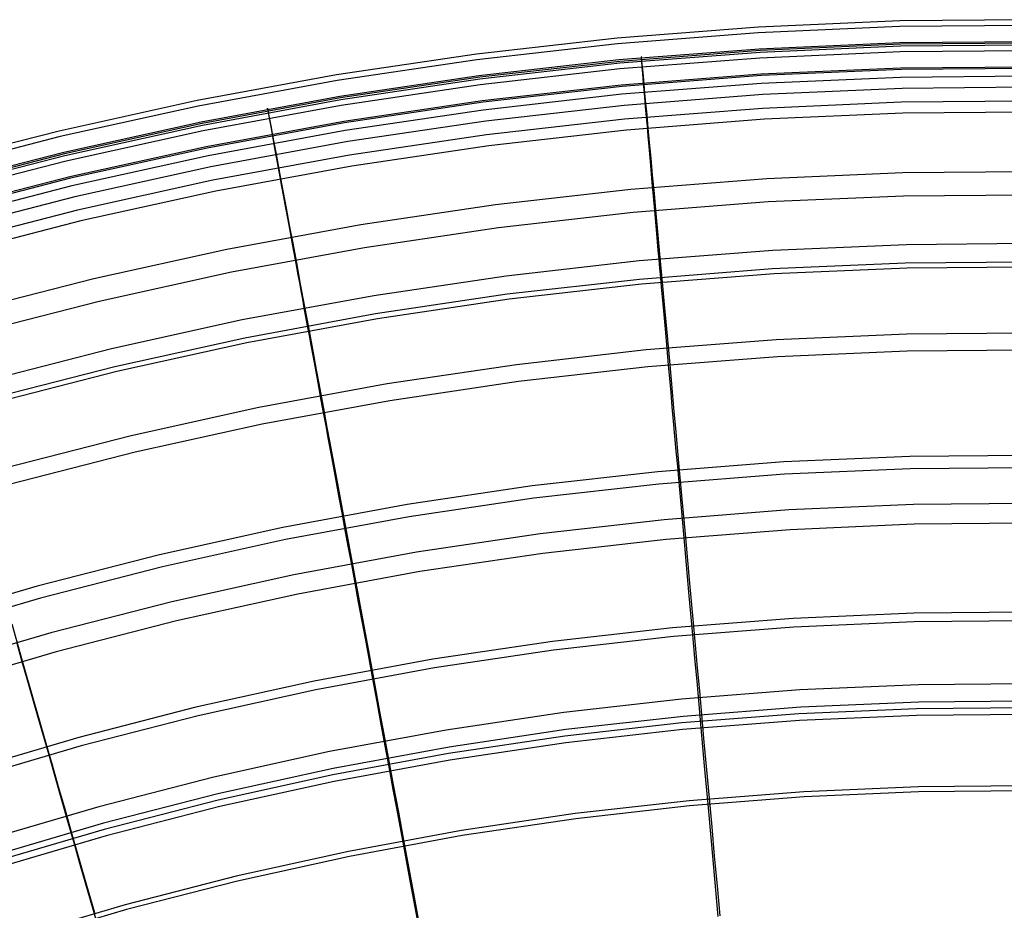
# Model space of a CAD drawing. Header units: millimetres. Extents: x 20498 to 21098, y 1199 to 1799.
# Tile 103 of 110: x 20725 to 20798, y 1733 to 1799. Entities that reach past the tile are written whole.
import ezdxf

# ---------------------------------------------------------------- set-up
doc = ezdxf.new("R2010")
doc.units = ezdxf.units.MM
doc.layers.add('Rico Pouf Ferm Living', color=7, linetype='Continuous', true_color=0x000000)

msp = doc.modelspace()

# ---------------------------------------------------------------- linework, layer by layer
at = {"layer": 'Rico Pouf Ferm Living'}
for p, q in [((20779.598, 1798.066, 220.482), (20769.23, 1797.254, 220.476)), ((20789.961, 1798.099, 160.72), (20779.588, 1797.649, 160.714)), ((20789.989, 1798.517, 220.488), (20779.598, 1798.066, 220.482)), ((20800.342, 1798.189, 160.725), (20789.961, 1798.099, 160.72)), ((20800.388, 1798.607, 220.493), (20789.989, 1798.517, 220.488)), ((20769.23, 1797.254, 220.476), (20758.896, 1796.083, 220.469)), ((20779.588, 1797.649, 160.714), (20769.238, 1796.838, 160.708)), ((20769.238, 1796.838, 160.708), (20758.922, 1795.669, 160.701)), ((20789.979, 1796.904, 141.308), (20779.65, 1796.455, 141.303)), ((20790.037, 1796.658, 220.414), (20779.711, 1796.21, 220.408)), ((20790.05, 1796.804, 246.168), (20779.717, 1796.356, 246.162)), ((20800.318, 1796.994, 141.313), (20789.979, 1796.904, 141.308)), ((20800.372, 1796.748, 220.419), (20790.037, 1796.658, 220.414)), ((20800.392, 1796.894, 246.172), (20790.05, 1796.804, 246.168)), ((20758.896, 1796.083, 220.469), (20748.608, 1794.554, 220.461)), ((20779.65, 1796.455, 141.303), (20769.342, 1795.648, 141.297)), ((20779.717, 1796.356, 246.162), (20769.407, 1795.549, 246.156)), ((20779.711, 1796.21, 220.408), (20769.407, 1795.403, 220.402)), ((20779.701, 1795.793, 160.807), (20769.415, 1794.988, 160.801)), ((20770.999, 1795.869, 205.62), (20770.99, 1795.874, 190.133)), ((20770.99, 1795.874, 190.133), (20771.041, 1795.139, 160.802)), ((20771.035, 1795.555, 220.403), (20770.999, 1795.869, 205.62)), ((20790.009, 1796.241, 160.813), (20779.701, 1795.793, 160.807)), ((20800.326, 1796.331, 160.818), (20790.009, 1796.241, 160.813)), ((20758.922, 1795.669, 160.701), (20748.653, 1794.143, 160.694)), ((20769.342, 1795.648, 141.297), (20759.068, 1794.484, 141.29)), ((20769.407, 1795.549, 246.156), (20759.13, 1794.384, 246.149)), ((20769.407, 1795.403, 220.402), (20759.137, 1794.239, 220.395)), ((20771.099, 1794.928, 233.198), (20771.035, 1795.555, 220.403)), ((20771.041, 1795.139, 160.802), (20771.08, 1794.644, 151.119)), ((20800.302, 1795.141, 141.495), (20790.028, 1795.051, 141.49)), ((20748.608, 1794.554, 220.461), (20738.38, 1792.669, 220.453)), ((20759.068, 1794.484, 141.29), (20748.841, 1792.964, 141.282)), ((20759.13, 1794.384, 246.149), (20748.9, 1792.864, 246.142)), ((20769.415, 1794.988, 160.801), (20759.163, 1793.826, 160.794)), ((20779.762, 1794.606, 141.484), (20769.518, 1793.804, 141.478)), ((20779.829, 1794.51, 245.939), (20769.583, 1793.708, 245.933)), ((20771.08, 1794.644, 151.119), (20771.137, 1793.954, 141.479)), ((20771.145, 1794.455, 239.567), (20771.099, 1794.928, 233.198)), ((20771.202, 1793.859, 245.934), (20771.145, 1794.455, 239.567)), ((20790.028, 1795.051, 141.49), (20779.762, 1794.606, 141.484)), ((20790.032, 1794.371, 120.592), (20779.791, 1793.926, 120.586)), ((20790.098, 1794.956, 245.945), (20779.829, 1794.51, 245.939)), ((20800.281, 1794.46, 120.597), (20790.032, 1794.371, 120.592)), ((20800.376, 1795.045, 245.95), (20790.098, 1794.956, 245.945)), ((20748.653, 1794.143, 160.694), (20738.443, 1792.261, 160.685)), ((20759.137, 1794.239, 220.395), (20748.914, 1792.72, 220.388)), ((20759.163, 1793.826, 160.794), (20748.958, 1792.31, 160.787)), ((20769.518, 1793.804, 141.478), (20759.309, 1792.647, 141.471)), ((20769.583, 1793.708, 245.933), (20759.37, 1792.551, 245.926)), ((20779.791, 1793.926, 120.586), (20769.572, 1793.127, 120.58)), ((20771.137, 1793.954, 141.479), (20771.178, 1793.477, 136.297)), ((20771.263, 1793.214, 251.596), (20771.202, 1793.859, 245.934)), ((20800.38, 1793.65, 268.746), (20790.149, 1793.561, 268.741)), ((20748.841, 1792.964, 141.282), (20738.673, 1791.09, 141.274)), ((20769.572, 1793.127, 120.58), (20759.387, 1791.973, 120.574)), ((20779.928, 1793.117, 268.736), (20769.728, 1792.318, 268.729)), ((20771.178, 1793.477, 136.297), (20771.226, 1792.911, 131.165)), ((20771.226, 1792.911, 131.165), (20771.284, 1792.242, 126.054)), ((20771.333, 1792.469, 257.181), (20771.263, 1793.214, 251.596)), ((20790.149, 1793.561, 268.741), (20779.928, 1793.117, 268.736)), ((20738.38, 1792.669, 220.453), (20728.224, 1790.43, 220.445)), ((20738.443, 1792.261, 160.685), (20728.304, 1790.027, 160.677)), ((20748.9, 1792.864, 246.142), (20738.729, 1790.989, 246.133)), ((20748.914, 1792.72, 220.388), (20738.749, 1790.847, 220.38)), ((20748.958, 1792.31, 160.787), (20738.811, 1790.44, 160.779)), ((20759.309, 1792.647, 141.471), (20749.145, 1791.136, 141.464)), ((20759.37, 1792.551, 245.926), (20749.203, 1791.04, 245.919)), ((20769.728, 1792.318, 268.729), (20759.562, 1791.167, 268.723)), ((20771.284, 1792.242, 126.054), (20771.352, 1791.453, 120.935)), ((20771.413, 1791.616, 262.746), (20771.333, 1792.469, 257.181)), ((20790.08, 1792.54, 120.946), (20779.903, 1792.098, 120.94)), ((20800.266, 1792.629, 120.951), (20790.08, 1792.54, 120.946)), ((20743.546, 1792.099, 205.6), (20743.54, 1792.104, 190.114)), ((20743.54, 1792.104, 190.114), (20743.663, 1791.379, 160.783)), ((20743.609, 1791.788, 220.384), (20743.546, 1792.099, 205.6)), ((20743.729, 1791.169, 233.178), (20743.609, 1791.788, 220.384)), ((20759.387, 1791.973, 120.574), (20749.249, 1790.466, 120.566)), ((20779.903, 1792.098, 120.94), (20769.747, 1791.303, 120.934)), ((20771.352, 1791.453, 120.935), (20771.411, 1790.781, 117.121)), ((20771.503, 1790.65, 268.346), (20771.413, 1791.616, 262.746)), ((20790.196, 1791.735, 268.357), (20780.038, 1791.294, 268.351)), ((20800.364, 1791.824, 268.361), (20790.196, 1791.735, 268.357)), ((20738.673, 1791.09, 141.274), (20728.576, 1788.865, 141.265)), ((20738.729, 1790.989, 246.133), (20728.629, 1788.763, 246.125)), ((20738.749, 1790.847, 220.38), (20728.656, 1788.622, 220.371)), ((20749.145, 1791.136, 141.464), (20739.041, 1789.274, 141.456)), ((20749.203, 1791.04, 245.919), (20739.096, 1789.177, 245.911)), ((20743.663, 1791.379, 160.783), (20743.75, 1790.89, 151.099)), ((20743.817, 1790.702, 239.548), (20743.729, 1791.169, 233.178)), ((20743.75, 1790.89, 151.099), (20743.872, 1790.21, 141.46)), ((20759.562, 1791.167, 268.723), (20749.442, 1789.663, 268.715)), ((20769.747, 1791.303, 120.934), (20759.625, 1790.157, 120.928)), ((20780.038, 1791.294, 268.351), (20769.902, 1790.501, 268.345)), ((20771.411, 1790.781, 117.121), (20771.474, 1790.06, 113.454)), ((20728.224, 1790.43, 220.445), (20718.151, 1787.84, 220.435)), ((20728.304, 1790.027, 160.677), (20718.249, 1787.441, 160.667)), ((20738.811, 1790.44, 160.779), (20728.736, 1788.219, 160.77)), ((20749.249, 1790.466, 120.566), (20739.168, 1788.608, 120.558)), ((20743.929, 1790.113, 245.915), (20743.817, 1790.702, 239.548)), ((20743.872, 1790.21, 141.46), (20743.958, 1789.738, 136.278)), ((20744.049, 1789.477, 251.576), (20743.929, 1790.113, 245.915)), ((20759.625, 1790.157, 120.928), (20749.549, 1788.659, 120.92)), ((20769.902, 1790.501, 268.345), (20759.799, 1789.356, 268.338)), ((20771.474, 1790.06, 113.454), (20771.542, 1789.287, 109.933)), ((20771.601, 1789.6, 273.85), (20771.503, 1790.65, 268.346)), ((20739.041, 1789.274, 141.456), (20729.006, 1787.062, 141.447)), ((20749.442, 1789.663, 268.715), (20739.38, 1787.808, 268.707)), ((20743.958, 1789.738, 136.278), (20744.059, 1789.18, 131.145)), ((20744.187, 1788.74, 257.162), (20744.049, 1789.477, 251.576)), ((20759.799, 1789.356, 268.338), (20749.741, 1787.861, 268.331)), ((20771.542, 1789.287, 109.933), (20771.614, 1788.46, 106.554)), ((20771.708, 1788.448, 279.344), (20771.601, 1789.6, 273.85)), ((20728.576, 1788.865, 141.265), (20718.563, 1786.29, 141.256)), ((20728.629, 1788.763, 246.125), (20718.613, 1786.187, 246.115)), ((20728.656, 1788.622, 220.371), (20718.646, 1786.048, 220.362)), ((20739.096, 1789.177, 245.911), (20729.058, 1786.964, 245.902)), ((20739.168, 1788.608, 120.558), (20729.159, 1786.401, 120.55)), ((20749.549, 1788.659, 120.92), (20739.532, 1786.813, 120.912)), ((20744.059, 1789.18, 131.145), (20744.18, 1788.519, 126.035)), ((20744.345, 1787.898, 262.727), (20744.187, 1788.74, 257.162)), ((20728.736, 1788.219, 160.77), (20718.743, 1785.649, 160.761)), ((20749.741, 1787.861, 268.331), (20739.742, 1786.018, 268.323)), ((20744.18, 1788.519, 126.035), (20744.322, 1787.74, 120.916)), ((20744.523, 1786.944, 268.327), (20744.345, 1787.898, 262.727)), ((20771.614, 1788.46, 106.554), (20771.692, 1787.579, 103.315)), ((20771.824, 1787.193, 284.802), (20771.708, 1788.448, 279.344)), ((20739.38, 1787.808, 268.707), (20729.389, 1785.606, 268.699)), ((20744.322, 1787.74, 120.916), (20744.443, 1787.078, 117.102)), ((20771.692, 1787.579, 103.315), (20771.775, 1786.641, 100.215)), ((20771.95, 1785.833, 290.198), (20771.824, 1787.193, 284.802)), ((20790.197, 1787.365, 93.653), (20780.201, 1786.931, 93.647)), ((20800.202, 1787.452, 93.657), (20790.197, 1787.365, 93.653)), ((20729.006, 1787.062, 141.447), (20719.055, 1784.503, 141.438)), ((20729.058, 1786.964, 245.902), (20719.104, 1784.405, 245.893)), ((20729.159, 1786.401, 120.55), (20719.231, 1783.849, 120.54)), ((20739.532, 1786.813, 120.912), (20729.584, 1784.62, 120.904)), ((20744.443, 1787.078, 117.102), (20744.574, 1786.366, 113.435)), ((20744.717, 1785.908, 273.831), (20744.523, 1786.944, 268.327)), ((20780.201, 1786.931, 93.647), (20770.226, 1786.15, 93.641)), ((20771.775, 1786.641, 100.215), (20771.863, 1785.646, 97.252)), ((20739.742, 1786.018, 268.323), (20729.813, 1783.83, 268.314)), ((20744.574, 1786.366, 113.435), (20744.714, 1785.602, 109.914)), ((20744.93, 1784.771, 279.325), (20744.717, 1785.908, 273.831)), ((20770.226, 1786.15, 93.641), (20760.285, 1785.024, 93.635)), ((20772.085, 1784.368, 295.507), (20771.95, 1785.833, 290.198)), ((20800.187, 1785.739, 94.438), (20790.242, 1785.653, 94.433)), ((20729.389, 1785.606, 268.699), (20719.48, 1783.058, 268.69)), ((20744.714, 1785.602, 109.914), (20744.863, 1784.786, 106.535)), ((20760.285, 1785.024, 93.635), (20750.388, 1783.553, 93.627)), ((20780.305, 1785.221, 94.428), (20770.39, 1784.445, 94.422)), ((20771.863, 1785.646, 97.252), (20771.957, 1784.591, 94.423)), ((20790.242, 1785.653, 94.433), (20780.305, 1785.221, 94.428)), ((20729.584, 1784.62, 120.904), (20719.718, 1782.083, 120.895)), ((20744.863, 1784.786, 106.535), (20745.023, 1783.916, 103.296)), ((20745.161, 1783.531, 284.783), (20744.93, 1784.771, 279.325)), ((20770.39, 1784.445, 94.422), (20760.507, 1783.325, 94.416)), ((20771.957, 1784.591, 94.423), (20772.006, 1784.041, 93.058)), ((20772.23, 1782.795, 300.702), (20772.085, 1784.368, 295.507)), ((20729.813, 1783.83, 268.314), (20719.965, 1781.298, 268.305)), ((20750.388, 1783.553, 93.627), (20740.549, 1781.74, 93.62)), ((20745.023, 1783.916, 103.296), (20745.193, 1782.991, 100.197)), ((20745.412, 1782.189, 290.18), (20745.161, 1783.531, 284.783)), ((20772.006, 1784.041, 93.058), (20772.056, 1783.475, 91.728)), ((20745.193, 1782.991, 100.197), (20745.374, 1782.008, 97.233)), ((20760.507, 1783.325, 94.416), (20750.67, 1781.863, 94.408)), ((20772.056, 1783.475, 91.728), (20772.108, 1782.892, 90.43)), ((20772.108, 1782.892, 90.43), (20772.162, 1782.291, 89.165)), ((20772.384, 1781.114, 305.758), (20772.23, 1782.795, 300.702)), ((20745.681, 1780.742, 295.488), (20745.412, 1782.189, 290.18)), ((20772.162, 1782.291, 89.165), (20772.217, 1781.671, 87.932)), ((20790.476, 1782.085, 311.425), (20780.65, 1781.658, 311.419)), ((20800.311, 1782.17, 311.429), (20790.476, 1782.085, 311.425)), ((20740.549, 1781.74, 93.62), (20730.778, 1779.586, 93.611)), ((20750.67, 1781.863, 94.408), (20740.889, 1780.06, 94.401)), ((20745.374, 1782.008, 97.233), (20745.566, 1780.966, 94.404)), ((20780.65, 1781.658, 311.419), (20770.845, 1780.891, 311.413)), ((20772.217, 1781.671, 87.932), (20772.274, 1781.03, 86.731)), ((20745.566, 1780.966, 94.404), (20745.666, 1780.423, 93.04)), ((20745.971, 1779.189, 300.683), (20745.681, 1780.742, 295.488)), ((20770.845, 1780.891, 311.413), (20761.072, 1779.783, 311.407)), ((20772.274, 1781.03, 86.731), (20772.333, 1780.369, 85.56)), ((20772.548, 1779.323, 310.648), (20772.384, 1781.114, 305.758)), ((20790.364, 1780.728, 84.43), (20780.599, 1780.304, 84.425)), ((20800.137, 1780.813, 84.435), (20790.364, 1780.728, 84.43)), ((20740.889, 1780.06, 94.401), (20731.176, 1777.919, 94.392)), ((20745.666, 1780.423, 93.04), (20745.769, 1779.864, 91.709)), ((20780.599, 1780.304, 84.425), (20770.854, 1779.541, 84.419)), ((20780.754, 1779.943, 310.653), (20771.008, 1779.18, 310.647)), ((20772.333, 1780.369, 85.56), (20772.394, 1779.684, 84.42)), ((20790.52, 1780.367, 310.658), (20780.754, 1779.943, 310.653)), ((20800.295, 1780.452, 310.663), (20790.52, 1780.367, 310.658)), ((20730.778, 1779.586, 93.611), (20721.088, 1777.094, 93.602)), ((20745.769, 1779.864, 91.709), (20745.875, 1779.289, 90.411)), ((20745.875, 1779.289, 90.411), (20745.984, 1778.696, 89.146)), ((20746.28, 1777.529, 305.739), (20745.971, 1779.189, 300.683)), ((20761.072, 1779.783, 311.407), (20751.344, 1778.337, 311.4)), ((20770.854, 1779.541, 84.419), (20761.142, 1778.441, 84.413)), ((20771.008, 1779.18, 310.647), (20761.295, 1778.079, 310.641)), ((20772.394, 1779.684, 84.42), (20772.458, 1778.976, 83.31)), ((20772.722, 1777.42, 315.357), (20772.548, 1779.323, 310.648)), ((20745.984, 1778.696, 89.146), (20746.097, 1778.083, 87.913)), ((20761.142, 1778.441, 84.413), (20751.474, 1777.004, 84.406)), ((20772.458, 1778.976, 83.31), (20772.523, 1778.244, 82.229)), ((20731.176, 1777.919, 94.392), (20721.544, 1775.443, 94.383)), ((20751.344, 1778.337, 311.4), (20741.671, 1776.555, 311.392)), ((20746.097, 1778.083, 87.913), (20746.213, 1777.451, 86.712)), ((20761.295, 1778.079, 310.641), (20751.625, 1776.642, 310.634)), ((20772.523, 1778.244, 82.229), (20772.591, 1777.484, 81.177)), ((20751.474, 1777.004, 84.406), (20741.862, 1775.232, 84.398)), ((20746.213, 1777.451, 86.712), (20746.334, 1776.798, 85.542)), ((20746.609, 1775.761, 310.63), (20746.28, 1777.529, 305.739)), ((20772.591, 1777.484, 81.177), (20772.661, 1776.698, 80.153)), ((20772.813, 1776.426, 317.647), (20772.722, 1777.42, 315.357)), ((20741.671, 1776.555, 311.392), (20732.067, 1774.437, 311.384)), ((20751.625, 1776.642, 310.634), (20742.012, 1774.87, 310.626)), ((20746.334, 1776.798, 85.542), (20746.458, 1776.122, 84.402)), ((20772.661, 1776.698, 80.153), (20772.734, 1775.882, 79.155)), ((20772.907, 1775.402, 319.897), (20772.813, 1776.426, 317.647)), ((20746.458, 1776.122, 84.402), (20746.587, 1775.423, 83.292)), ((20746.958, 1773.882, 315.338), (20746.609, 1775.761, 310.63)), ((20772.734, 1775.882, 79.155), (20772.81, 1775.037, 78.184)), ((20800.085, 1775.602, 74.852), (20790.493, 1775.519, 74.848)), ((20741.862, 1775.232, 84.398), (20732.317, 1773.128, 84.39)), ((20742.012, 1774.87, 310.626), (20732.465, 1772.766, 310.618)), ((20746.587, 1775.423, 83.292), (20746.721, 1774.7, 82.211)), ((20780.909, 1775.103, 74.843), (20771.346, 1774.354, 74.837)), ((20772.81, 1775.037, 78.184), (20772.889, 1774.16, 77.239)), ((20773.003, 1774.347, 322.109), (20772.907, 1775.402, 319.897)), ((20790.493, 1775.519, 74.848), (20780.909, 1775.103, 74.843)), ((20732.067, 1774.437, 311.384), (20722.541, 1771.988, 311.375)), ((20746.721, 1774.7, 82.211), (20746.859, 1773.951, 81.159)), ((20771.346, 1774.354, 74.837), (20761.814, 1773.274, 74.831)), ((20772.889, 1774.16, 77.239), (20772.971, 1773.25, 76.319)), ((20773.102, 1773.262, 324.286), (20773.003, 1774.347, 322.109)), ((20790.527, 1774.269, 76.329), (20780.986, 1773.855, 76.324)), ((20800.076, 1774.352, 76.334), (20790.527, 1774.269, 76.329)), ((20746.859, 1773.951, 81.159), (20747.003, 1773.174, 80.134)), ((20747.141, 1772.9, 317.628), (20746.958, 1773.882, 315.338)), ((20780.986, 1773.855, 76.324), (20771.466, 1773.11, 76.318)), ((20732.317, 1773.128, 84.39), (20722.851, 1770.694, 84.381)), ((20732.465, 1772.766, 310.618), (20722.998, 1770.331, 310.609)), ((20747.003, 1773.174, 80.134), (20747.151, 1772.369, 79.137)), ((20747.329, 1771.889, 319.878), (20747.141, 1772.9, 317.628)), ((20761.814, 1773.274, 74.831), (20752.326, 1771.864, 74.824)), ((20771.466, 1773.11, 76.318), (20761.977, 1772.035, 76.312)), ((20772.971, 1773.25, 76.319), (20773.06, 1772.254, 75.377)), ((20773.204, 1772.145, 326.43), (20773.102, 1773.262, 324.286)), ((20747.151, 1772.369, 79.137), (20747.305, 1771.534, 78.166)), ((20761.977, 1772.035, 76.312), (20752.532, 1770.631, 76.305)), ((20773.06, 1772.254, 75.377), (20773.152, 1771.232, 74.472)), ((20773.309, 1770.996, 328.543), (20773.204, 1772.145, 326.43)), ((20752.326, 1771.864, 74.824), (20742.892, 1770.125, 74.816)), ((20747.305, 1771.534, 78.166), (20747.465, 1770.668, 77.221)), ((20747.522, 1770.848, 322.091), (20747.329, 1771.889, 319.878)), ((20773.152, 1771.232, 74.472), (20773.245, 1770.186, 73.603)), ((20752.532, 1770.631, 76.305), (20743.141, 1768.9, 76.298)), ((20747.465, 1770.668, 77.221), (20747.631, 1769.77, 76.301)), ((20747.721, 1769.776, 324.268), (20747.522, 1770.848, 322.091)), ((20773.417, 1769.814, 330.628), (20773.309, 1770.996, 328.543)), ((20742.892, 1770.125, 74.816), (20733.524, 1768.06, 74.808)), ((20747.631, 1769.77, 76.301), (20747.813, 1768.787, 75.359)), ((20747.926, 1768.673, 326.412), (20747.721, 1769.776, 324.268)), ((20773.245, 1770.186, 73.603), (20773.341, 1769.118, 72.769)), ((20773.528, 1768.6, 332.686), (20773.417, 1769.814, 330.628)), ((20773.341, 1769.118, 72.769), (20773.439, 1768.027, 71.967)), ((20743.141, 1768.9, 76.298), (20733.815, 1766.844, 76.29)), ((20747.813, 1768.787, 75.359), (20747.999, 1767.778, 74.454)), ((20748.137, 1767.539, 328.525), (20747.926, 1768.673, 326.412)), ((20773.758, 1766.068, 336.731), (20773.528, 1768.6, 332.686)), ((20733.524, 1768.06, 74.808), (20724.234, 1765.671, 74.799)), ((20747.999, 1767.778, 74.454), (20748.19, 1766.745, 73.585)), ((20773.439, 1768.027, 71.967), (20773.539, 1766.917, 71.198)), ((20748.354, 1766.372, 330.61), (20748.137, 1767.539, 328.525)), ((20773.539, 1766.917, 71.198), (20773.641, 1765.789, 70.459)), ((20733.815, 1766.844, 76.29), (20724.567, 1764.466, 76.281)), ((20748.19, 1766.745, 73.585), (20748.385, 1765.69, 72.751)), ((20748.576, 1765.173, 332.668), (20748.354, 1766.372, 330.61)), ((20781.451, 1766.136, 68.008), (20772.199, 1765.411, 68.003)), ((20790.723, 1766.538, 68.013), (20781.451, 1766.136, 68.008)), ((20800.003, 1766.619, 68.017), (20790.723, 1766.538, 68.013)), ((20748.385, 1765.69, 72.751), (20748.584, 1764.614, 71.95)), ((20772.199, 1765.411, 68.003), (20762.977, 1764.367, 67.996)), ((20773.641, 1765.789, 70.459), (20773.744, 1764.643, 69.749)), ((20774.001, 1763.395, 340.698), (20773.758, 1766.068, 336.731)), ((20790.747, 1765.631, 69.759), (20781.507, 1765.229, 69.754)), ((20799.996, 1765.711, 69.763), (20790.747, 1765.631, 69.759)), ((20749.04, 1762.673, 336.714), (20748.576, 1765.173, 332.668)), ((20781.507, 1765.229, 69.754), (20772.286, 1764.507, 69.749)), ((20748.584, 1764.614, 71.95), (20748.786, 1763.518, 71.181)), ((20762.977, 1764.367, 67.996), (20753.798, 1763.002, 67.99)), ((20772.286, 1764.507, 69.749), (20763.096, 1763.466, 69.742)), ((20773.744, 1764.643, 69.749), (20773.864, 1763.3, 68.964)), ((20748.786, 1763.518, 71.181), (20748.992, 1762.403, 70.442)), ((20763.096, 1763.466, 69.742), (20753.948, 1762.106, 69.736)), ((20773.864, 1763.3, 68.964), (20773.987, 1761.934, 68.21)), ((20774.258, 1760.577, 344.605), (20774.001, 1763.395, 340.698)), ((20753.798, 1763.002, 67.99), (20744.671, 1761.32, 67.982)), ((20749.53, 1760.034, 340.681), (20749.04, 1762.673, 336.714)), ((20781.829, 1762.603, 345.863), (20772.683, 1761.887, 345.857)), ((20790.995, 1763.001, 345.868), (20781.829, 1762.603, 345.863)), ((20800.17, 1763.08, 345.872), (20790.995, 1763.001, 345.868)), ((20753.948, 1762.106, 69.736), (20744.852, 1760.43, 69.729)), ((20748.992, 1762.403, 70.442), (20749.201, 1761.272, 69.732)), ((20772.683, 1761.887, 345.857), (20763.566, 1760.854, 345.851)), ((20773.987, 1761.934, 68.21), (20774.112, 1760.548, 67.488)), ((20744.671, 1761.32, 67.982), (20735.608, 1759.322, 67.975)), ((20749.201, 1761.272, 69.732), (20749.446, 1759.946, 68.946)), ((20781.917, 1761.156, 344.609), (20772.82, 1760.443, 344.604)), ((20791.032, 1761.551, 344.614), (20781.917, 1761.156, 344.609)), ((20800.156, 1761.631, 344.619), (20791.032, 1761.551, 344.614)), ((20744.852, 1760.43, 69.729), (20735.82, 1758.439, 69.721)), ((20763.566, 1760.854, 345.851), (20754.491, 1759.505, 345.844)), ((20772.82, 1760.443, 344.604), (20763.754, 1759.416, 344.598)), ((20774.112, 1760.548, 67.488), (20774.238, 1759.145, 66.797)), ((20774.538, 1757.493, 348.604), (20774.258, 1760.577, 344.605)), ((20749.446, 1759.946, 68.946), (20749.696, 1758.598, 68.193)), ((20750.046, 1757.252, 344.588), (20749.53, 1760.034, 340.681)), ((20735.608, 1759.322, 67.975), (20726.62, 1757.011, 67.966)), ((20754.491, 1759.505, 345.844), (20745.469, 1757.842, 345.837)), ((20763.754, 1759.416, 344.598), (20754.729, 1758.075, 344.591)), ((20774.238, 1759.145, 66.797), (20774.365, 1757.729, 66.134)), ((20735.82, 1758.439, 69.721), (20726.862, 1756.136, 69.712)), ((20749.696, 1758.598, 68.193), (20749.949, 1757.229, 67.471)), ((20745.469, 1757.842, 345.837), (20736.509, 1755.867, 345.83)), ((20754.729, 1758.075, 344.591), (20745.756, 1756.421, 344.584)), ((20774.365, 1757.729, 66.134), (20774.494, 1756.303, 65.501)), ((20774.681, 1755.917, 350.542), (20774.538, 1757.493, 348.604)), ((20726.62, 1757.011, 67.966), (20717.718, 1754.389, 67.957)), ((20749.949, 1757.229, 67.471), (20750.205, 1755.844, 66.78)), ((20750.612, 1754.207, 348.587), (20750.046, 1757.252, 344.588)), ((20726.862, 1756.136, 69.712), (20717.99, 1753.523, 69.704)), ((20745.756, 1756.421, 344.584), (20736.845, 1754.457, 344.576)), ((20774.494, 1756.303, 65.501), (20774.752, 1753.436, 64.313)), ((20736.509, 1755.867, 345.83), (20727.624, 1753.582, 345.821)), ((20750.205, 1755.844, 66.78), (20750.463, 1754.446, 66.118)), ((20774.827, 1754.314, 352.441), (20774.681, 1755.917, 350.542)), ((20782.147, 1754.637, 62.44), (20773.294, 1753.944, 62.434)), ((20791.019, 1755.022, 62.444), (20782.147, 1754.637, 62.44)), ((20799.899, 1755.099, 62.449), (20791.019, 1755.022, 62.444)), ((20725.55, 1751.494, 344.566), (20724.77, 1754.214, 340.659)), ((20736.845, 1754.457, 344.576), (20728.009, 1752.185, 344.568)), ((20750.463, 1754.446, 66.118), (20750.723, 1753.039, 65.484)), ((20750.9, 1752.651, 350.525), (20750.612, 1754.207, 348.587)), ((20773.294, 1753.944, 62.434), (20764.47, 1752.944, 62.429)), ((20782.187, 1753.997, 64.318), (20773.356, 1753.306, 64.312)), ((20774.975, 1752.682, 354.304), (20774.827, 1754.314, 352.441)), ((20791.037, 1754.381, 64.322), (20782.187, 1753.997, 64.318)), ((20799.895, 1754.458, 64.327), (20791.037, 1754.381, 64.322)), ((20727.624, 1753.582, 345.821), (20718.823, 1750.99, 345.813)), ((20773.356, 1753.306, 64.312), (20764.555, 1752.308, 64.306)), ((20774.752, 1753.436, 64.313), (20774.907, 1751.716, 63.653)), ((20725.118, 1752.82, 68.171), (20725.5, 1751.482, 67.449)), ((20750.723, 1753.039, 65.484), (20751.247, 1750.208, 64.297)), ((20751.194, 1751.069, 352.424), (20750.9, 1752.651, 350.525)), ((20764.47, 1752.944, 62.429), (20755.687, 1751.638, 62.422)), ((20775.127, 1751.017, 356.132), (20774.975, 1752.682, 354.304)), ((20728.009, 1752.185, 344.568), (20719.256, 1749.607, 344.56)), ((20764.555, 1752.308, 64.306), (20755.793, 1751.006, 64.3)), ((20774.907, 1751.716, 63.653), (20775.059, 1750.024, 63.043)), ((20725.5, 1751.482, 67.449), (20725.888, 1750.128, 66.758)), ((20726.403, 1748.516, 348.566), (20725.55, 1751.494, 344.566)), ((20755.687, 1751.638, 62.422), (20746.954, 1750.029, 62.415)), ((20755.793, 1751.006, 64.3), (20747.081, 1749.401, 64.293)), ((20751.493, 1749.457, 354.287), (20751.194, 1751.069, 352.424)), ((20775.281, 1749.317, 357.928), (20775.127, 1751.017, 356.132)), ((20725.888, 1750.128, 66.758), (20726.279, 1748.761, 66.096)), ((20746.954, 1750.029, 62.415), (20738.282, 1748.117, 62.408)), ((20751.247, 1750.208, 64.297), (20751.561, 1748.51, 63.636)), ((20775.059, 1750.024, 63.043), (20775.212, 1748.329, 62.477)), ((20791.35, 1749.763, 361.173), (20782.643, 1749.385, 361.168)), ((20800.066, 1749.839, 361.177), (20791.35, 1749.763, 361.173)), ((20747.081, 1749.401, 64.293), (20738.431, 1747.494, 64.286)), ((20751.797, 1747.813, 356.115), (20751.493, 1749.457, 354.287)), ((20782.643, 1749.385, 361.168), (20773.953, 1748.705, 361.163)), ((20775.439, 1747.577, 359.693), (20775.281, 1749.317, 357.928)), ((20726.279, 1748.761, 66.096), (20726.673, 1747.385, 65.462)), ((20726.838, 1746.995, 350.504), (20726.403, 1748.516, 348.566)), ((20738.282, 1748.117, 62.408), (20729.681, 1745.906, 62.4)), ((20751.561, 1748.51, 63.636), (20751.87, 1746.839, 63.027)), ((20773.953, 1748.705, 361.163), (20765.293, 1747.724, 361.157)), ((20782.718, 1748.126, 359.698), (20774.073, 1747.45, 359.692)), ((20775.212, 1748.329, 62.477), (20775.367, 1746.602, 61.946)), ((20791.382, 1748.503, 359.702), (20782.718, 1748.126, 359.698)), ((20799.837, 1748.088, 60.029), (20791.2, 1748.013, 60.025)), ((20800.054, 1748.578, 359.706), (20791.382, 1748.503, 359.702)), ((20726.673, 1747.385, 65.462), (20727.465, 1744.617, 64.275)), ((20738.431, 1747.494, 64.286), (20729.852, 1745.288, 64.278)), ((20752.109, 1746.134, 357.911), (20751.797, 1747.813, 356.115)), ((20765.293, 1747.724, 361.157), (20756.671, 1746.442, 361.151)), ((20774.073, 1747.45, 359.692), (20765.456, 1746.473, 359.687)), ((20782.572, 1747.638, 60.02), (20773.961, 1746.964, 60.015)), ((20775.622, 1745.561, 361.653), (20775.439, 1747.577, 359.693)), ((20791.2, 1748.013, 60.025), (20782.572, 1747.638, 60.02)), ((20791.214, 1747.523, 61.955), (20782.603, 1747.149, 61.95)), ((20799.834, 1747.597, 61.959), (20791.214, 1747.523, 61.955)), ((20727.281, 1745.448, 352.403), (20726.838, 1746.995, 350.504)), ((20751.87, 1746.839, 63.027), (20752.179, 1745.166, 62.461)), ((20773.961, 1746.964, 60.015), (20765.38, 1745.992, 60.01)), ((20782.603, 1747.149, 61.95), (20774.009, 1746.476, 61.945)), ((20775.367, 1746.602, 61.946), (20775.492, 1745.211, 61.55)), ((20729.681, 1745.906, 62.4), (20721.163, 1743.397, 62.391)), ((20756.671, 1746.442, 361.151), (20748.1, 1744.862, 361.144)), ((20752.427, 1744.416, 359.677), (20752.109, 1746.134, 357.911)), ((20765.38, 1745.992, 60.01), (20756.837, 1744.722, 60.003)), ((20765.456, 1746.473, 359.687), (20756.878, 1745.198, 359.68)), ((20774.009, 1746.476, 61.945), (20765.444, 1745.505, 61.939)), ((20729.852, 1745.288, 64.278), (20721.355, 1742.786, 64.269)), ((20727.733, 1743.872, 354.266), (20727.281, 1745.448, 352.403)), ((20756.878, 1745.198, 359.68), (20748.349, 1743.627, 359.674)), ((20752.179, 1745.166, 62.461), (20752.495, 1743.461, 61.929)), ((20765.444, 1745.505, 61.939), (20756.918, 1744.238, 61.933)), ((20775.492, 1745.211, 61.55), (20775.618, 1743.816, 61.18)), ((20775.807, 1743.515, 363.555), (20775.622, 1745.561, 361.653)), ((20727.465, 1744.617, 64.275), (20727.94, 1742.958, 63.615)), ((20748.1, 1744.862, 361.144), (20739.588, 1742.986, 361.137)), ((20756.837, 1744.722, 60.003), (20748.343, 1743.157, 59.997)), ((20728.193, 1742.265, 356.094), (20727.733, 1743.872, 354.266)), ((20756.918, 1744.238, 61.933), (20748.441, 1742.676, 61.926)), ((20752.796, 1742.426, 361.637), (20752.427, 1744.416, 359.677)), ((20775.618, 1743.816, 61.18), (20775.871, 1741.004, 60.508)), ((20739.588, 1742.986, 361.137), (20731.147, 1740.816, 361.129)), ((20748.349, 1743.627, 359.674), (20739.881, 1741.76, 359.666)), ((20748.343, 1743.157, 59.997), (20739.909, 1741.298, 59.989)), ((20752.495, 1743.461, 61.929), (20752.749, 1742.088, 61.534)), ((20775.996, 1741.438, 365.4), (20775.807, 1743.515, 363.555)), ((20727.94, 1742.958, 63.615), (20728.407, 1741.324, 63.006)), ((20728.663, 1740.623, 357.89), (20728.193, 1742.265, 356.094)), ((20748.441, 1742.676, 61.926), (20740.023, 1740.82, 61.919)), ((20753.171, 1740.406, 363.538), (20752.796, 1742.426, 361.637)), ((20791.349, 1742.28, 58.558), (20782.919, 1741.914, 58.553)), ((20799.786, 1742.353, 58.562), (20791.349, 1742.28, 58.558)), ((20739.881, 1741.76, 359.666), (20731.482, 1739.6, 359.659)), ((20752.749, 1742.088, 61.534), (20753.003, 1740.71, 61.163)), ((20782.919, 1741.914, 58.553), (20774.507, 1741.255, 58.548)), ((20782.943, 1741.538, 60.512), (20774.544, 1740.881, 60.507)), ((20791.36, 1741.904, 60.517), (20782.943, 1741.538, 60.512)), ((20799.784, 1741.977, 60.521), (20791.36, 1741.904, 60.517)), ((20731.147, 1740.816, 361.129), (20722.786, 1738.353, 361.121)), ((20728.407, 1741.324, 63.006), (20728.875, 1739.688, 62.44)), ((20739.909, 1741.298, 59.989), (20731.544, 1739.147, 59.982)), ((20740.023, 1740.82, 61.919), (20731.675, 1738.674, 61.911)), ((20774.507, 1741.255, 58.548), (20766.123, 1740.305, 58.543)), ((20774.544, 1740.881, 60.507), (20766.173, 1739.932, 60.502)), ((20775.871, 1741.004, 60.508), (20776.117, 1738.285, 59.942)), ((20776.187, 1739.329, 367.191), (20775.996, 1741.438, 365.4)), ((20729.145, 1738.943, 359.656), (20728.663, 1740.623, 357.89)), ((20753.003, 1740.71, 61.163), (20753.517, 1737.934, 60.492)), ((20753.551, 1738.356, 365.384), (20753.171, 1740.406, 363.538)), ((20766.123, 1740.305, 58.543), (20757.778, 1739.065, 58.537)), ((20731.482, 1739.6, 359.659), (20723.163, 1737.15, 359.65)), ((20728.875, 1739.688, 62.44), (20729.352, 1738.021, 61.909)), ((20766.173, 1739.932, 60.502), (20757.84, 1738.694, 60.496)), ((20731.544, 1739.147, 59.982), (20723.26, 1736.707, 59.973)), ((20731.675, 1738.674, 61.911), (20723.407, 1736.239, 61.903)), ((20729.702, 1736.998, 361.617), (20729.145, 1738.943, 359.656)), ((20757.778, 1739.065, 58.537), (20749.48, 1737.536, 58.53)), ((20757.84, 1738.694, 60.496), (20749.555, 1737.167, 60.489)), ((20776.381, 1737.188, 368.93), (20776.187, 1739.329, 367.191)), ((20729.352, 1738.021, 61.909), (20729.736, 1736.679, 61.513)), ((20753.517, 1737.934, 60.492), (20754.013, 1735.249, 59.926)), ((20753.937, 1736.273, 367.175), (20753.551, 1738.356, 365.384)), ((20776.117, 1738.285, 59.942), (20776.365, 1735.528, 59.437)), ((20749.48, 1737.536, 58.53), (20741.24, 1735.719, 58.523)), ((20730.267, 1735.023, 363.518), (20729.702, 1736.998, 361.617)), ((20729.736, 1736.679, 61.513), (20730.122, 1735.332, 61.143)), ((20749.555, 1737.167, 60.489), (20741.328, 1735.353, 60.482)), ((20776.578, 1735.014, 370.62), (20776.381, 1737.188, 368.93)), ((20754.329, 1734.16, 368.915), (20753.937, 1736.273, 367.175)), ((20730.122, 1735.332, 61.143), (20730.899, 1732.617, 60.472)), ((20741.24, 1735.719, 58.523), (20733.069, 1733.618, 58.515)), ((20741.328, 1735.353, 60.482), (20733.169, 1733.255, 60.474)), ((20754.013, 1735.249, 59.926), (20754.517, 1732.528, 59.421)), ((20776.365, 1735.528, 59.437), (20776.615, 1732.755, 58.989)), ((20730.842, 1733.017, 365.364), (20730.267, 1735.023, 363.518)), ((20776.778, 1732.807, 372.263), (20776.578, 1735.014, 370.62)), ((20733.069, 1733.618, 58.515), (20724.975, 1731.234, 58.507)), ((20754.727, 1732.013, 370.605), (20754.329, 1734.16, 368.915)), ((20733.169, 1733.255, 60.474), (20725.088, 1730.875, 60.466))]:
    msp.add_line(p, q, dxfattribs=at)

doc.saveas('drawing.dxf')
